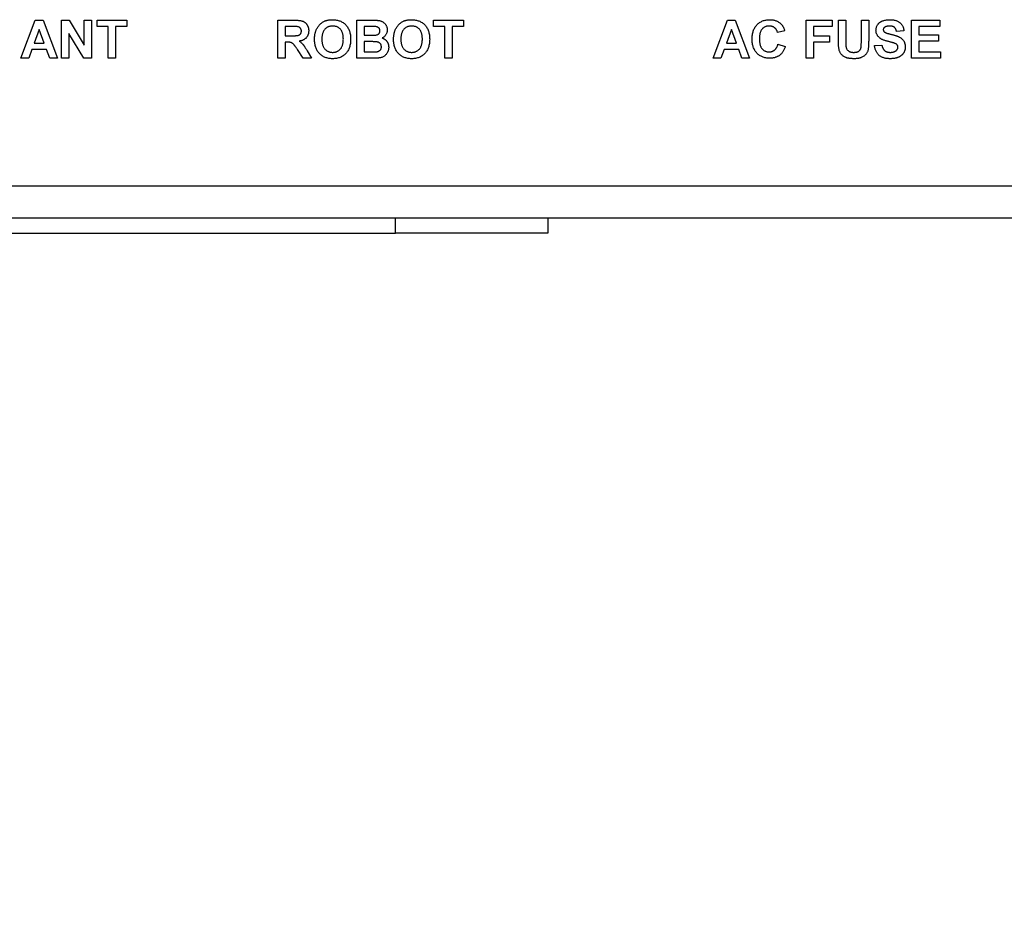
# Model space of a CAD drawing. Header units: millimetres. Extents: x 0 to 3364, y 0 to 2376.
# Tile 47 of 59: x 1426 to 1491, y 978 to 1037. Entities that reach past the tile are written whole.
import ezdxf

# ---------------------------------------------------------------- set-up
doc = ezdxf.new("R2010")
doc.units = ezdxf.units.MM
doc.header["$LTSCALE"] = 0.2
doc.styles.add('Rainbow-5.0 Style', font='malgunsl.ttf')
doc.dimstyles.new('Rainbow-5.0 Style', dxfattribs={"dimtxt": 4, "dimasz": 2.5, "dimexe": 1, "dimexo": 1, "dimgap": 1, "dimtad": 1, "dimdsep": 46, "dimtxsty": 'Rainbow-5.0 Style', "dimcen": 0, "dimclrd": 251, "dimclre": 251, "dimclrt": 7, "dimazin": 3, "dimtp": 0.1, "dimtm": 0.1, "dimtfac": 0.61, "dimtmove": 0, "dimatfit": 3, "dimfxl": 1, "dimlwd": -1, "dimlwe": -1, "dimarcsym": 1})

# ---------------------------------------------------------------- blocks, each defined once
blk = doc.blocks.new('A$C27620f15')
for p, q in [((-53.418, 105.5), (-52.473, 108)), ((-52.473, 108), (-51.964, 108)), ((-51.964, 108), (-51.014, 105.5)), ((-50.758, 105.5), (-50.758, 108)), ((-50.758, 108), (-50.255, 108)), ((-50.255, 108), (-49.251, 106.356)), ((-49.251, 106.356), (-49.251, 108)), ((-49.251, 108), (-48.771, 108)), ((-48.771, 108), (-48.771, 105.5)), ((-48.418, 107.583), (-48.418, 108)), ((-48.418, 108), (-46.463, 108)), ((-47.681, 107.583), (-48.418, 107.583)), ((-47.681, 105.5), (-47.681, 107.583)), ((-47.2, 107.583), (-47.2, 105.5)), ((-46.463, 107.583), (-47.2, 107.583)), ((-46.463, 108), (-46.463, 107.583)), ((-36.527, 105.5), (-36.527, 108)), ((-36.527, 108), (-35.478, 108)), ((-36.046, 107.583), (-36.046, 106.974)), ((-35.638, 107.583), (-36.046, 107.583)), ((-31.335, 105.5), (-31.335, 108)), ((-31.335, 108), (-30.328, 108)), ((-30.549, 107.583), (-30.854, 107.583)), ((-30.854, 107.583), (-30.854, 107.006)), ((-26.303, 107.583), (-26.303, 108)), ((-26.303, 108), (-24.347, 108)), ((-25.565, 107.583), (-26.303, 107.583)), ((-25.565, 105.5), (-25.565, 107.583)), ((-25.085, 107.583), (-25.085, 105.5)), ((-24.347, 107.583), (-25.085, 107.583)), ((-24.347, 108), (-24.347, 107.583)), ((-7.937, 105.5), (-6.992, 108)), ((-6.992, 108), (-6.483, 108)), ((-6.483, 108), (-5.533, 105.5)), ((-1.815, 105.5), (-1.815, 108)), ((-1.815, 108), (-0.117, 108)), ((-0.117, 107.583), (-1.335, 107.583)), ((-1.335, 107.583), (-1.335, 106.974)), ((-0.117, 108), (-0.117, 107.583)), ((0.3, 106.672), (0.3, 108)), ((0.3, 108), (0.781, 108)), ((0.781, 108), (0.781, 106.643)), ((1.806, 106.614), (1.806, 108)), ((1.806, 108), (2.287, 108)), ((2.287, 108), (2.287, 106.692)), ((5.108, 105.5), (5.108, 108)), ((5.108, 108), (6.967, 108)), ((6.967, 107.583), (5.588, 107.583)), ((5.588, 107.583), (5.588, 107.038)), ((6.967, 108), (6.967, 107.583)), ((-52.216, 107.391), (-52.544, 106.494)), ((-51.888, 106.494), (-52.216, 107.391)), ((-50.277, 107.118), (-50.277, 105.5)), ((-49.288, 105.5), (-50.277, 107.118)), ((-36.046, 106.974), (-35.659, 106.974)), ((-30.854, 107.006), (-30.506, 107.006)), ((-6.735, 107.391), (-7.063, 106.494)), ((-6.407, 106.494), (-6.735, 107.391)), ((-3.226, 107.295), (-3.706, 107.199)), ((-1.335, 106.974), (-0.277, 106.974)), ((-0.277, 106.974), (-0.277, 106.558)), ((4.595, 107.295), (4.114, 107.263)), ((5.588, 107.038), (6.871, 107.038)), ((6.871, 107.038), (6.871, 106.622)), ((-52.544, 106.494), (-51.888, 106.494)), ((-36.046, 106.558), (-36.046, 105.5)), ((-35.938, 106.558), (-36.046, 106.558)), ((-30.426, 106.59), (-30.854, 106.59)), ((-30.854, 106.59), (-30.854, 105.917)), ((-7.063, 106.494), (-6.407, 106.494)), ((-3.674, 106.429), (-3.194, 106.269)), ((-1.335, 106.558), (-1.335, 105.5)), ((-0.277, 106.558), (-1.335, 106.558)), ((2.672, 106.333), (3.153, 106.365)), ((6.871, 106.622), (5.588, 106.622)), ((5.588, 106.622), (5.588, 105.917)), ((-52.905, 105.5), (-53.418, 105.5)), ((-52.694, 106.077), (-52.905, 105.5)), ((-51.735, 106.077), (-52.694, 106.077)), ((-51.524, 105.5), (-51.735, 106.077)), ((-51.014, 105.5), (-51.524, 105.5)), ((-50.277, 105.5), (-50.758, 105.5)), ((-48.771, 105.5), (-49.288, 105.5)), ((-47.2, 105.5), (-47.681, 105.5)), ((-36.046, 105.5), (-36.527, 105.5)), ((-34.877, 105.5), (-35.233, 106.067)), ((-34.315, 105.5), (-34.877, 105.5)), ((-34.618, 105.995), (-34.315, 105.5)), ((-30.488, 105.5), (-31.335, 105.5)), ((-30.854, 105.917), (-30.363, 105.917)), ((-25.085, 105.5), (-25.565, 105.5)), ((-7.424, 105.5), (-7.937, 105.5)), ((-7.214, 106.077), (-7.424, 105.5)), ((-6.254, 106.077), (-7.214, 106.077)), ((-6.043, 105.5), (-6.254, 106.077)), ((-5.533, 105.5), (-6.043, 105.5)), ((-1.335, 105.5), (-1.815, 105.5)), ((6.999, 105.5), (5.108, 105.5)), ((5.588, 105.917), (6.999, 105.917)), ((6.999, 105.917), (6.999, 105.5)), ((103.963, 97.1), (-103.963, 97.1)), ((103.853, 95), (-103.853, 95)), ((-28.8, 94), (-28.8, 95)), ((-18.8, 95), (-18.8, 94)), ((-93.8, 94), (-28.8, 94)), ((-18.8, 94), (-28.8, 94))]:
    blk.add_line(p, q)
for points, knots in [([(-35.255, 107.575), (-35.262, 107.576), (-35.278, 107.578), (-35.306, 107.579), (-35.342, 107.581), (-35.385, 107.581), (-35.437, 107.583), (-35.497, 107.583), (-35.565, 107.583), (-35.612, 107.583), (-35.638, 107.583)], [0, 0, 0, 0, 0.052659, 0.124813, 0.21921, 0.333205, 0.469464, 0.625352, 0.802199, 1, 1, 1, 1]), ([(-35.478, 108), (-35.446, 108), (-35.384, 107.999), (-35.296, 107.997), (-35.214, 107.991), (-35.138, 107.984), (-35.07, 107.975), (-35.008, 107.963), (-34.953, 107.95), (-34.904, 107.934), (-34.859, 107.916), (-34.817, 107.895), (-34.778, 107.869), (-34.741, 107.841), (-34.705, 107.81), (-34.673, 107.775), (-34.643, 107.737), (-34.615, 107.697), (-34.59, 107.653), (-34.568, 107.609), (-34.549, 107.562), (-34.534, 107.514), (-34.522, 107.465), (-34.514, 107.413), (-34.508, 107.361), (-34.508, 107.325), (-34.508, 107.307)], [0, 0, 0, 0, 0.069826, 0.134568, 0.194655, 0.249727, 0.300289, 0.346032, 0.387438, 0.424316, 0.459073, 0.493245, 0.527114, 0.561039, 0.595222, 0.629875, 0.664986, 0.701286, 0.737968, 0.774262, 0.810851, 0.84727, 0.884509, 0.92231, 0.960504, 1, 1, 1, 1]), ([(-34.988, 107.285), (-34.989, 107.305), (-34.991, 107.342), (-35.004, 107.395), (-35.027, 107.441), (-35.058, 107.482), (-35.097, 107.516), (-35.143, 107.544), (-35.197, 107.564), (-35.235, 107.571), (-35.255, 107.575)], [0, 0, 0, 0, 0.132872, 0.256356, 0.372788, 0.488671, 0.607002, 0.72889, 0.858318, 1, 1, 1, 1]), ([(-34.011, 107.37), (-33.997, 107.402), (-33.968, 107.464), (-33.914, 107.551), (-33.853, 107.634), (-33.785, 107.711), (-33.712, 107.782), (-33.634, 107.842), (-33.553, 107.895), (-33.496, 107.921), (-33.468, 107.934)], [0, 0, 0, 0, 0.128922, 0.256327, 0.384645, 0.513589, 0.640961, 0.763921, 0.883101, 1, 1, 1, 1]), ([(-32.935, 107.615), (-32.961, 107.615), (-33.011, 107.613), (-33.085, 107.603), (-33.156, 107.587), (-33.222, 107.563), (-33.285, 107.533), (-33.343, 107.495), (-33.398, 107.451), (-33.449, 107.401), (-33.495, 107.343), (-33.534, 107.279), (-33.568, 107.207), (-33.596, 107.129), (-33.616, 107.044), (-33.632, 106.953), (-33.641, 106.855), (-33.642, 106.787), (-33.642, 106.752)], [0, 0, 0, 0, 0.061375, 0.120058, 0.176955, 0.232008, 0.287027, 0.341454, 0.39662, 0.453121, 0.51082, 0.570319, 0.63207, 0.697128, 0.766012, 0.839041, 0.916898, 1, 1, 1, 1]), ([(-33.468, 107.934), (-33.448, 107.942), (-33.409, 107.958), (-33.349, 107.978), (-33.286, 107.994), (-33.221, 108.008), (-33.154, 108.018), (-33.085, 108.027), (-33.014, 108.031), (-32.965, 108.032), (-32.941, 108.032)], [0, 0, 0, 0, 0.115824, 0.23411, 0.354106, 0.476628, 0.602521, 0.731466, 0.863531, 1, 1, 1, 1]), ([(-32.941, 108.032), (-32.897, 108.031), (-32.811, 108.029), (-32.685, 108.013), (-32.566, 107.987), (-32.454, 107.949), (-32.349, 107.901), (-32.25, 107.842), (-32.159, 107.773), (-32.074, 107.693), (-31.998, 107.604), (-31.931, 107.506), (-31.876, 107.399), (-31.83, 107.285), (-31.795, 107.162), (-31.769, 107.031), (-31.754, 106.891), (-31.752, 106.796), (-31.751, 106.746)], [0, 0, 0, 0, 0.06654, 0.13022, 0.191362, 0.250596, 0.30863, 0.366331, 0.424068, 0.482723, 0.541892, 0.601416, 0.661683, 0.723504, 0.787984, 0.855208, 0.925639, 1, 1, 1, 1]), ([(-32.232, 106.759), (-32.233, 106.793), (-32.234, 106.861), (-32.243, 106.959), (-32.258, 107.05), (-32.278, 107.134), (-32.306, 107.212), (-32.338, 107.282), (-32.378, 107.346), (-32.423, 107.403), (-32.473, 107.453), (-32.527, 107.497), (-32.586, 107.533), (-32.648, 107.564), (-32.714, 107.587), (-32.784, 107.603), (-32.858, 107.613), (-32.909, 107.615), (-32.935, 107.615)], [0, 0, 0, 0, 0.083271, 0.161262, 0.234331, 0.303298, 0.367916, 0.429919, 0.488937, 0.54647, 0.602793, 0.657465, 0.71205, 0.766554, 0.822225, 0.879123, 0.938206, 1, 1, 1, 1]), ([(-30.095, 107.575), (-30.103, 107.576), (-30.123, 107.577), (-30.156, 107.578), (-30.199, 107.58), (-30.251, 107.582), (-30.312, 107.582), (-30.383, 107.583), (-30.463, 107.583), (-30.519, 107.583), (-30.549, 107.583)], [0, 0, 0, 0, 0.054243, 0.12824, 0.222081, 0.336875, 0.472602, 0.628175, 0.803608, 1, 1, 1, 1]), ([(-30.328, 108), (-30.303, 108), (-30.257, 108), (-30.189, 107.999), (-30.126, 107.997), (-30.068, 107.995), (-30.015, 107.99), (-29.966, 107.986), (-29.922, 107.981), (-29.87, 107.973), (-29.81, 107.961), (-29.742, 107.938), (-29.677, 107.909), (-29.618, 107.873), (-29.562, 107.83), (-29.51, 107.781), (-29.465, 107.725), (-29.424, 107.663), (-29.389, 107.597), (-29.365, 107.525), (-29.35, 107.449), (-29.348, 107.397), (-29.347, 107.371)], [0, 0, 0, 0, 0.054831, 0.105884, 0.153553, 0.197457, 0.237653, 0.274456, 0.307946, 0.337788, 0.393117, 0.446926, 0.500064, 0.552657, 0.605522, 0.658748, 0.713023, 0.769236, 0.826057, 0.882736, 0.940135, 1, 1, 1, 1]), ([(-29.828, 107.299), (-29.829, 107.318), (-29.83, 107.353), (-29.844, 107.404), (-29.865, 107.449), (-29.895, 107.489), (-29.933, 107.522), (-29.98, 107.548), (-30.035, 107.565), (-30.074, 107.572), (-30.095, 107.575)], [0, 0, 0, 0, 0.13053, 0.250586, 0.366014, 0.479792, 0.596199, 0.718553, 0.852079, 1, 1, 1, 1]), ([(-28.819, 107.37), (-28.804, 107.402), (-28.775, 107.464), (-28.721, 107.551), (-28.66, 107.634), (-28.593, 107.711), (-28.52, 107.782), (-28.442, 107.842), (-28.361, 107.895), (-28.304, 107.921), (-28.275, 107.934)], [0, 0, 0, 0, 0.128922, 0.256327, 0.384645, 0.513589, 0.640961, 0.763921, 0.883101, 1, 1, 1, 1]), ([(-27.742, 107.615), (-27.768, 107.615), (-27.819, 107.613), (-27.893, 107.603), (-27.963, 107.587), (-28.03, 107.563), (-28.092, 107.533), (-28.151, 107.495), (-28.206, 107.451), (-28.256, 107.401), (-28.302, 107.343), (-28.342, 107.279), (-28.376, 107.207), (-28.403, 107.129), (-28.424, 107.044), (-28.44, 106.953), (-28.448, 106.855), (-28.449, 106.787), (-28.45, 106.752)], [0, 0, 0, 0, 0.061375, 0.120058, 0.176955, 0.232008, 0.287027, 0.341454, 0.39662, 0.453121, 0.51082, 0.570319, 0.63207, 0.697128, 0.766012, 0.839041, 0.916898, 1, 1, 1, 1]), ([(-28.275, 107.934), (-28.256, 107.942), (-28.217, 107.958), (-28.156, 107.978), (-28.094, 107.994), (-28.029, 108.008), (-27.962, 108.018), (-27.893, 108.027), (-27.821, 108.031), (-27.773, 108.032), (-27.748, 108.032)], [0, 0, 0, 0, 0.115824, 0.23411, 0.354106, 0.476628, 0.602521, 0.731466, 0.863531, 1, 1, 1, 1]), ([(-27.748, 108.032), (-27.704, 108.031), (-27.618, 108.029), (-27.493, 108.013), (-27.374, 107.987), (-27.262, 107.949), (-27.157, 107.901), (-27.058, 107.842), (-26.966, 107.773), (-26.882, 107.693), (-26.805, 107.604), (-26.739, 107.506), (-26.683, 107.399), (-26.638, 107.285), (-26.602, 107.162), (-26.577, 107.031), (-26.562, 106.891), (-26.56, 106.796), (-26.559, 106.746)], [0, 0, 0, 0, 0.06654, 0.13022, 0.191362, 0.250596, 0.30863, 0.366331, 0.424068, 0.482723, 0.541892, 0.601416, 0.661683, 0.723504, 0.787984, 0.855208, 0.925639, 1, 1, 1, 1]), ([(-27.04, 106.759), (-27.04, 106.793), (-27.041, 106.861), (-27.05, 106.959), (-27.065, 107.05), (-27.086, 107.134), (-27.113, 107.212), (-27.146, 107.282), (-27.185, 107.346), (-27.231, 107.403), (-27.281, 107.453), (-27.335, 107.497), (-27.393, 107.533), (-27.455, 107.564), (-27.522, 107.587), (-27.592, 107.603), (-27.666, 107.613), (-27.716, 107.615), (-27.742, 107.615)], [0, 0, 0, 0, 0.083271, 0.161262, 0.234331, 0.303298, 0.367916, 0.429919, 0.488937, 0.54647, 0.602793, 0.657465, 0.71205, 0.766554, 0.822225, 0.879123, 0.938206, 1, 1, 1, 1]), ([(-5.373, 106.744), (-5.372, 106.794), (-5.37, 106.89), (-5.355, 107.031), (-5.331, 107.163), (-5.296, 107.286), (-5.251, 107.401), (-5.196, 107.508), (-5.131, 107.606), (-5.056, 107.695), (-4.973, 107.774), (-4.884, 107.843), (-4.788, 107.902), (-4.686, 107.95), (-4.577, 107.987), (-4.462, 108.013), (-4.341, 108.029), (-4.258, 108.031), (-4.216, 108.032)], [0, 0, 0, 0, 0.075791, 0.147853, 0.216063, 0.281514, 0.344147, 0.40504, 0.464872, 0.524079, 0.582725, 0.640362, 0.697329, 0.754684, 0.813113, 0.873015, 0.935195, 1, 1, 1, 1]), ([(-4.249, 107.615), (-4.273, 107.615), (-4.318, 107.614), (-4.385, 107.604), (-4.449, 107.589), (-4.509, 107.567), (-4.566, 107.539), (-4.619, 107.505), (-4.669, 107.465), (-4.716, 107.419), (-4.757, 107.365), (-4.794, 107.304), (-4.825, 107.236), (-4.849, 107.159), (-4.869, 107.076), (-4.883, 106.984), (-4.89, 106.885), (-4.892, 106.816), (-4.892, 106.781)], [0, 0, 0, 0, 0.058637, 0.114442, 0.169048, 0.221995, 0.274768, 0.326889, 0.380477, 0.434921, 0.491257, 0.55039, 0.612762, 0.67972, 0.751074, 0.828129, 0.911253, 1, 1, 1, 1]), ([(-3.706, 107.199), (-3.71, 107.214), (-3.719, 107.246), (-3.735, 107.29), (-3.754, 107.333), (-3.777, 107.372), (-3.801, 107.409), (-3.83, 107.443), (-3.862, 107.475), (-3.897, 107.504), (-3.934, 107.53), (-3.973, 107.553), (-4.014, 107.573), (-4.058, 107.588), (-4.103, 107.601), (-4.15, 107.609), (-4.199, 107.615), (-4.232, 107.615), (-4.249, 107.615)], [0, 0, 0, 0, 0.065702, 0.129415, 0.191523, 0.252186, 0.31235, 0.372124, 0.433096, 0.493819, 0.554747, 0.61575, 0.676633, 0.738217, 0.801142, 0.865493, 0.931257, 1, 1, 1, 1]), ([(-4.216, 108.032), (-4.179, 108.031), (-4.106, 108.029), (-4, 108.017), (-3.9, 107.995), (-3.804, 107.966), (-3.715, 107.927), (-3.63, 107.88), (-3.551, 107.824), (-3.503, 107.781), (-3.479, 107.759)], [0, 0, 0, 0, 0.137314, 0.269222, 0.396222, 0.51914, 0.640112, 0.759624, 0.878992, 1, 1, 1, 1]), ([(-3.479, 107.759), (-3.465, 107.745), (-3.436, 107.716), (-3.399, 107.669), (-3.363, 107.618), (-3.33, 107.562), (-3.3, 107.501), (-3.272, 107.436), (-3.247, 107.367), (-3.233, 107.32), (-3.226, 107.295)], [0, 0, 0, 0, 0.110662, 0.223923, 0.340367, 0.461367, 0.587913, 0.71931, 0.855956, 1, 1, 1, 1]), ([(2.768, 107.341), (2.769, 107.373), (2.771, 107.434), (2.793, 107.525), (2.826, 107.613), (2.864, 107.683), (2.901, 107.735), (2.932, 107.773), (2.965, 107.808), (3.003, 107.841), (3.042, 107.871), (3.085, 107.898), (3.13, 107.924), (3.195, 107.955), (3.284, 107.986), (3.4, 108.013), (3.526, 108.029), (3.614, 108.031), (3.659, 108.032)], [0, 0, 0, 0, 0.073758, 0.146314, 0.219931, 0.295355, 0.333985, 0.372228, 0.410559, 0.449522, 0.48845, 0.5285, 0.569766, 0.611707, 0.699547, 0.793005, 0.892708, 1, 1, 1, 1]), ([(3.327, 107.527), (3.315, 107.517), (3.292, 107.498), (3.267, 107.461), (3.251, 107.42), (3.25, 107.39), (3.249, 107.375)], [0, 0, 0, 0, 0.259464, 0.502502, 0.744885, 1, 1, 1, 1]), ([(3.665, 107.615), (3.647, 107.615), (3.613, 107.614), (3.564, 107.611), (3.517, 107.603), (3.473, 107.594), (3.432, 107.582), (3.394, 107.566), (3.359, 107.548), (3.338, 107.534), (3.327, 107.527)], [0, 0, 0, 0, 0.148335, 0.288592, 0.421401, 0.547152, 0.666859, 0.782766, 0.892668, 1, 1, 1, 1]), ([(3.659, 108.032), (3.696, 108.032), (3.768, 108.031), (3.873, 108.021), (3.97, 108.006), (4.061, 107.984), (4.144, 107.955), (4.22, 107.921), (4.29, 107.88), (4.351, 107.833), (4.406, 107.78), (4.454, 107.723), (4.495, 107.662), (4.53, 107.597), (4.557, 107.528), (4.577, 107.454), (4.59, 107.376), (4.593, 107.322), (4.595, 107.295)], [0, 0, 0, 0, 0.08282, 0.161084, 0.23435, 0.303453, 0.368554, 0.430806, 0.490159, 0.547891, 0.604075, 0.659129, 0.713948, 0.768331, 0.823595, 0.880408, 0.93902, 1, 1, 1, 1]), ([(4.114, 107.263), (4.111, 107.278), (4.106, 107.307), (4.094, 107.349), (4.081, 107.388), (4.065, 107.424), (4.047, 107.456), (4.026, 107.485), (4.004, 107.511), (3.978, 107.533), (3.95, 107.553), (3.919, 107.569), (3.885, 107.584), (3.847, 107.596), (3.806, 107.604), (3.762, 107.611), (3.714, 107.614), (3.682, 107.615), (3.665, 107.615)], [0, 0, 0, 0, 0.071942, 0.140207, 0.204905, 0.264912, 0.322857, 0.378531, 0.431843, 0.484049, 0.536898, 0.59195, 0.649895, 0.711385, 0.777189, 0.846914, 0.920798, 1, 1, 1, 1]), ([(-35.659, 106.974), (-35.629, 106.974), (-35.572, 106.975), (-35.491, 106.976), (-35.419, 106.978), (-35.356, 106.982), (-35.301, 106.985), (-35.256, 106.99), (-35.219, 106.996), (-35.182, 107.005), (-35.144, 107.02), (-35.104, 107.043), (-35.07, 107.071), (-35.04, 107.104), (-35.017, 107.143), (-35, 107.187), (-34.991, 107.235), (-34.989, 107.268), (-34.988, 107.285)], [0, 0, 0, 0, 0.106122, 0.20218, 0.287584, 0.36299, 0.427194, 0.481468, 0.525327, 0.559548, 0.615694, 0.669595, 0.72182, 0.77391, 0.827085, 0.881359, 0.938795, 1, 1, 1, 1]), ([(-34.508, 107.307), (-34.508, 107.285), (-34.509, 107.24), (-34.517, 107.175), (-34.529, 107.113), (-34.545, 107.054), (-34.569, 106.998), (-34.595, 106.945), (-34.627, 106.894), (-34.664, 106.848), (-34.706, 106.804), (-34.753, 106.765), (-34.805, 106.73), (-34.861, 106.699), (-34.923, 106.673), (-34.989, 106.651), (-35.06, 106.633), (-35.109, 106.624), (-35.135, 106.62)], [0, 0, 0, 0, 0.066195, 0.129362, 0.190795, 0.250525, 0.308782, 0.366645, 0.423722, 0.481911, 0.540044, 0.599083, 0.659656, 0.721689, 0.786833, 0.854049, 0.925302, 1, 1, 1, 1]), ([(-34.123, 106.735), (-34.123, 106.766), (-34.123, 106.827), (-34.117, 106.916), (-34.109, 107.001), (-34.096, 107.082), (-34.08, 107.16), (-34.061, 107.234), (-34.039, 107.304), (-34.02, 107.349), (-34.011, 107.37)], [0, 0, 0, 0, 0.142626, 0.280099, 0.411798, 0.538154, 0.660002, 0.777042, 0.890637, 1, 1, 1, 1]), ([(-32.935, 105.885), (-32.91, 105.885), (-32.86, 105.887), (-32.788, 105.897), (-32.719, 105.914), (-32.654, 105.938), (-32.592, 105.969), (-32.534, 106.006), (-32.479, 106.051), (-32.428, 106.102), (-32.382, 106.161), (-32.342, 106.226), (-32.307, 106.299), (-32.279, 106.377), (-32.258, 106.463), (-32.243, 106.556), (-32.233, 106.655), (-32.233, 106.723), (-32.232, 106.759)], [0, 0, 0, 0, 0.059322, 0.116755, 0.172136, 0.226881, 0.280766, 0.335336, 0.390928, 0.447913, 0.506402, 0.566704, 0.629258, 0.695109, 0.764382, 0.838031, 0.916611, 1, 1, 1, 1]), ([(-30.506, 107.006), (-30.481, 107.006), (-30.435, 107.006), (-30.368, 107.007), (-30.309, 107.007), (-30.257, 107.008), (-30.212, 107.01), (-30.175, 107.011), (-30.146, 107.013), (-30.128, 107.014), (-30.121, 107.015)], [0, 0, 0, 0, 0.19106, 0.363929, 0.517302, 0.652498, 0.76824, 0.864499, 0.941282, 1, 1, 1, 1]), ([(-30.121, 107.015), (-30.099, 107.018), (-30.057, 107.024), (-29.999, 107.043), (-29.949, 107.069), (-29.905, 107.102), (-29.871, 107.143), (-29.846, 107.19), (-29.831, 107.242), (-29.829, 107.28), (-29.828, 107.299)], [0, 0, 0, 0, 0.14526, 0.279181, 0.403147, 0.522445, 0.638838, 0.753413, 0.872034, 1, 1, 1, 1]), ([(-29.347, 107.371), (-29.348, 107.342), (-29.35, 107.285), (-29.368, 107.202), (-29.397, 107.122), (-29.437, 107.048), (-29.486, 106.979), (-29.544, 106.919), (-29.611, 106.867), (-29.661, 106.842), (-29.686, 106.829)], [0, 0, 0, 0, 0.127883, 0.252157, 0.376787, 0.502926, 0.628342, 0.751132, 0.874457, 1, 1, 1, 1]), ([(-29.686, 106.829), (-29.669, 106.823), (-29.636, 106.811), (-29.588, 106.79), (-29.543, 106.766), (-29.501, 106.739), (-29.462, 106.71), (-29.426, 106.676), (-29.393, 106.641), (-29.363, 106.602), (-29.337, 106.561), (-29.314, 106.518), (-29.295, 106.474), (-29.278, 106.427), (-29.267, 106.379), (-29.257, 106.329), (-29.253, 106.277), (-29.252, 106.242), (-29.251, 106.225)], [0, 0, 0, 0, 0.067041, 0.132557, 0.19578, 0.258217, 0.318868, 0.379478, 0.440087, 0.500739, 0.561785, 0.621919, 0.682673, 0.743576, 0.805446, 0.868975, 0.933677, 1, 1, 1, 1]), ([(-28.931, 106.735), (-28.931, 106.766), (-28.93, 106.827), (-28.924, 106.916), (-28.916, 107.001), (-28.903, 107.082), (-28.888, 107.16), (-28.869, 107.234), (-28.846, 107.304), (-28.828, 107.349), (-28.819, 107.37)], [0, 0, 0, 0, 0.142626, 0.280099, 0.411798, 0.538154, 0.660002, 0.777042, 0.890637, 1, 1, 1, 1]), ([(-27.742, 105.885), (-27.717, 105.885), (-27.668, 105.887), (-27.596, 105.897), (-27.527, 105.914), (-27.462, 105.938), (-27.4, 105.969), (-27.342, 106.006), (-27.287, 106.051), (-27.236, 106.102), (-27.189, 106.161), (-27.149, 106.226), (-27.115, 106.299), (-27.087, 106.377), (-27.066, 106.463), (-27.051, 106.556), (-27.041, 106.655), (-27.04, 106.723), (-27.04, 106.759)], [0, 0, 0, 0, 0.059322, 0.116755, 0.172136, 0.226881, 0.280766, 0.335336, 0.390928, 0.447913, 0.506402, 0.566704, 0.629258, 0.695109, 0.764382, 0.838031, 0.916611, 1, 1, 1, 1]), ([(-4.892, 106.781), (-4.892, 106.743), (-4.89, 106.671), (-4.883, 106.567), (-4.869, 106.471), (-4.85, 106.383), (-4.825, 106.303), (-4.794, 106.232), (-4.758, 106.169), (-4.716, 106.115), (-4.67, 106.068), (-4.62, 106.028), (-4.567, 105.993), (-4.511, 105.965), (-4.451, 105.944), (-4.387, 105.928), (-4.321, 105.918), (-4.276, 105.917), (-4.252, 105.917)], [0, 0, 0, 0, 0.092201, 0.177656, 0.256733, 0.330177, 0.398063, 0.460995, 0.519731, 0.575527, 0.629114, 0.681254, 0.732498, 0.783792, 0.835623, 0.888379, 0.943008, 1, 1, 1, 1]), ([(2.999, 106.843), (2.98, 106.86), (2.944, 106.894), (2.897, 106.949), (2.857, 107.008), (2.824, 107.069), (2.799, 107.133), (2.781, 107.2), (2.77, 107.27), (2.769, 107.317), (2.768, 107.341)], [0, 0, 0, 0, 0.133054, 0.260864, 0.384835, 0.506941, 0.627504, 0.749214, 0.872651, 1, 1, 1, 1]), ([(3.57, 106.598), (3.537, 106.606), (3.474, 106.622), (3.384, 106.65), (3.301, 106.678), (3.225, 106.708), (3.157, 106.739), (3.097, 106.772), (3.044, 106.806), (3.014, 106.831), (2.999, 106.843)], [0, 0, 0, 0, 0.161735, 0.312041, 0.452204, 0.58122, 0.699855, 0.809224, 0.908455, 1, 1, 1, 1]), ([(3.249, 107.375), (3.249, 107.361), (3.251, 107.333), (3.266, 107.293), (3.29, 107.257), (3.311, 107.237), (3.323, 107.226)], [0, 0, 0, 0, 0.246345, 0.485261, 0.731951, 1, 1, 1, 1]), ([(3.323, 107.226), (3.332, 107.22), (3.352, 107.204), (3.389, 107.185), (3.434, 107.165), (3.487, 107.144), (3.549, 107.124), (3.619, 107.103), (3.697, 107.082), (3.782, 107.061), (3.867, 107.04), (3.95, 107.018), (4.026, 106.996), (4.096, 106.974), (4.16, 106.951), (4.219, 106.929), (4.272, 106.906), (4.333, 106.876), (4.403, 106.835), (4.476, 106.775), (4.54, 106.707), (4.585, 106.644), (4.616, 106.589), (4.636, 106.545), (4.653, 106.499), (4.667, 106.451), (4.677, 106.4), (4.686, 106.347), (4.69, 106.292), (4.691, 106.254), (4.691, 106.235)], [0, 0, 0, 0, 0.018281, 0.040851, 0.06742, 0.098236, 0.13339, 0.172761, 0.216898, 0.265232, 0.314356, 0.360395, 0.4033, 0.443173, 0.480216, 0.513952, 0.544926, 0.573058, 0.625371, 0.67606, 0.726118, 0.776675, 0.802168, 0.82813, 0.85447, 0.881844, 0.909815, 0.938613, 0.968808, 1, 1, 1, 1]), ([(-35.233, 106.067), (-35.249, 106.09), (-35.28, 106.134), (-35.325, 106.195), (-35.367, 106.25), (-35.403, 106.299), (-35.436, 106.34), (-35.465, 106.375), (-35.489, 106.404), (-35.517, 106.433), (-35.549, 106.463), (-35.589, 106.491), (-35.63, 106.514), (-35.673, 106.532), (-35.724, 106.544), (-35.785, 106.552), (-35.857, 106.557), (-35.91, 106.558), (-35.938, 106.558)], [0, 0, 0, 0, 0.09159, 0.174865, 0.249829, 0.31616, 0.3741, 0.42377, 0.464839, 0.498075, 0.554161, 0.607388, 0.658016, 0.706819, 0.760886, 0.827647, 0.9071, 1, 1, 1, 1]), ([(-35.135, 106.62), (-35.11, 106.604), (-35.062, 106.572), (-34.996, 106.52), (-34.937, 106.465), (-34.892, 106.416), (-34.857, 106.373), (-34.829, 106.336), (-34.799, 106.293), (-34.767, 106.244), (-34.733, 106.19), (-34.696, 106.13), (-34.658, 106.064), (-34.632, 106.019), (-34.618, 105.995)], [0, 0, 0, 0, 0.10712, 0.209649, 0.307658, 0.402219, 0.451672, 0.508779, 0.572757, 0.64366, 0.721852, 0.807549, 0.900259, 1, 1, 1, 1]), ([(-32.934, 105.468), (-32.978, 105.469), (-33.065, 105.471), (-33.191, 105.487), (-33.311, 105.513), (-33.423, 105.551), (-33.529, 105.597), (-33.627, 105.656), (-33.719, 105.725), (-33.803, 105.804), (-33.879, 105.892), (-33.944, 105.99), (-34, 106.094), (-34.045, 106.207), (-34.081, 106.328), (-34.105, 106.457), (-34.12, 106.593), (-34.122, 106.687), (-34.123, 106.735)], [0, 0, 0, 0, 0.067555, 0.132224, 0.19408, 0.253925, 0.312527, 0.370537, 0.428356, 0.487097, 0.546163, 0.605433, 0.665483, 0.72697, 0.790718, 0.857154, 0.926601, 1, 1, 1, 1]), ([(-33.642, 106.752), (-33.642, 106.717), (-33.641, 106.65), (-33.631, 106.553), (-33.616, 106.462), (-33.594, 106.377), (-33.566, 106.299), (-33.532, 106.228), (-33.491, 106.162), (-33.444, 106.104), (-33.392, 106.052), (-33.337, 106.008), (-33.278, 105.969), (-33.215, 105.939), (-33.15, 105.914), (-33.081, 105.897), (-33.009, 105.887), (-32.96, 105.885), (-32.935, 105.885)], [0, 0, 0, 0, 0.082097, 0.158979, 0.231779, 0.300627, 0.365962, 0.428378, 0.4891, 0.54829, 0.606037, 0.662131, 0.717441, 0.772225, 0.827163, 0.882835, 0.94047, 1, 1, 1, 1]), ([(-31.751, 106.746), (-31.752, 106.698), (-31.754, 106.603), (-31.769, 106.464), (-31.794, 106.334), (-31.83, 106.212), (-31.874, 106.098), (-31.931, 105.992), (-31.996, 105.894), (-32.072, 105.806), (-32.155, 105.726), (-32.247, 105.657), (-32.344, 105.598), (-32.449, 105.55), (-32.561, 105.513), (-32.679, 105.487), (-32.804, 105.471), (-32.89, 105.469), (-32.934, 105.468)], [0, 0, 0, 0, 0.074278, 0.144606, 0.211667, 0.275783, 0.337863, 0.39825, 0.45762, 0.516768, 0.57539, 0.6331, 0.690914, 0.749047, 0.808298, 0.869542, 0.933334, 1, 1, 1, 1]), ([(-29.732, 106.246), (-29.733, 106.264), (-29.734, 106.3), (-29.745, 106.351), (-29.763, 106.397), (-29.789, 106.439), (-29.82, 106.477), (-29.86, 106.509), (-29.905, 106.535), (-29.948, 106.552), (-29.989, 106.563), (-30.028, 106.571), (-30.075, 106.576), (-30.13, 106.581), (-30.192, 106.585), (-30.263, 106.588), (-30.342, 106.589), (-30.397, 106.59), (-30.426, 106.59)], [0, 0, 0, 0, 0.06201, 0.120696, 0.176255, 0.231267, 0.286442, 0.342925, 0.401446, 0.463858, 0.500356, 0.545451, 0.598688, 0.661396, 0.732508, 0.81263, 0.901781, 1, 1, 1, 1]), ([(-29.999, 105.932), (-29.98, 105.936), (-29.943, 105.944), (-29.892, 105.966), (-29.845, 105.995), (-29.805, 106.031), (-29.772, 106.075), (-29.749, 106.126), (-29.734, 106.184), (-29.733, 106.225), (-29.732, 106.246)], [0, 0, 0, 0, 0.128882, 0.250408, 0.369283, 0.487615, 0.607843, 0.730168, 0.85905, 1, 1, 1, 1]), ([(-29.251, 106.225), (-29.252, 106.196), (-29.254, 106.14), (-29.269, 106.056), (-29.295, 105.973), (-29.329, 105.893), (-29.372, 105.816), (-29.422, 105.747), (-29.48, 105.687), (-29.545, 105.633), (-29.618, 105.589), (-29.699, 105.555), (-29.788, 105.53), (-29.85, 105.521), (-29.882, 105.517)], [0, 0, 0, 0, 0.081255, 0.162135, 0.244884, 0.329397, 0.413636, 0.495044, 0.574817, 0.654649, 0.735398, 0.818839, 0.906654, 1, 1, 1, 1]), ([(-27.741, 105.468), (-27.786, 105.469), (-27.872, 105.471), (-27.999, 105.487), (-28.118, 105.513), (-28.231, 105.551), (-28.336, 105.597), (-28.435, 105.656), (-28.526, 105.725), (-28.61, 105.804), (-28.686, 105.892), (-28.751, 105.99), (-28.808, 106.094), (-28.852, 106.207), (-28.888, 106.328), (-28.913, 106.457), (-28.928, 106.593), (-28.93, 106.687), (-28.931, 106.735)], [0, 0, 0, 0, 0.067555, 0.132224, 0.19408, 0.253925, 0.312527, 0.370537, 0.428356, 0.487097, 0.546163, 0.605433, 0.665483, 0.72697, 0.790718, 0.857154, 0.926601, 1, 1, 1, 1]), ([(-28.45, 106.752), (-28.45, 106.717), (-28.449, 106.65), (-28.439, 106.553), (-28.424, 106.462), (-28.402, 106.377), (-28.374, 106.299), (-28.339, 106.228), (-28.299, 106.162), (-28.251, 106.104), (-28.2, 106.052), (-28.144, 106.008), (-28.086, 105.969), (-28.023, 105.939), (-27.958, 105.914), (-27.889, 105.897), (-27.817, 105.887), (-27.767, 105.885), (-27.742, 105.885)], [0, 0, 0, 0, 0.082097, 0.158979, 0.231779, 0.300627, 0.365962, 0.428378, 0.4891, 0.54829, 0.606037, 0.662131, 0.717441, 0.772225, 0.827163, 0.882835, 0.94047, 1, 1, 1, 1]), ([(-26.559, 106.746), (-26.56, 106.698), (-26.562, 106.603), (-26.577, 106.464), (-26.601, 106.334), (-26.638, 106.212), (-26.682, 106.098), (-26.738, 105.992), (-26.803, 105.894), (-26.879, 105.806), (-26.963, 105.726), (-27.054, 105.657), (-27.152, 105.598), (-27.257, 105.55), (-27.368, 105.513), (-27.487, 105.487), (-27.612, 105.471), (-27.698, 105.469), (-27.741, 105.468)], [0, 0, 0, 0, 0.074278, 0.144606, 0.211667, 0.275783, 0.337863, 0.39825, 0.45762, 0.516768, 0.57539, 0.6331, 0.690914, 0.749047, 0.808298, 0.869542, 0.933334, 1, 1, 1, 1]), ([(-4.233, 105.5), (-4.273, 105.501), (-4.353, 105.502), (-4.47, 105.519), (-4.581, 105.545), (-4.688, 105.581), (-4.787, 105.629), (-4.882, 105.686), (-4.971, 105.754), (-5.054, 105.832), (-5.129, 105.919), (-5.195, 106.015), (-5.25, 106.117), (-5.295, 106.228), (-5.33, 106.347), (-5.355, 106.473), (-5.37, 106.606), (-5.372, 106.698), (-5.373, 106.744)], [0, 0, 0, 0, 0.064066, 0.126019, 0.185825, 0.244304, 0.302279, 0.360196, 0.418835, 0.478842, 0.539358, 0.600002, 0.661055, 0.723669, 0.788261, 0.855679, 0.925932, 1, 1, 1, 1]), ([(-4.252, 105.917), (-4.235, 105.917), (-4.201, 105.918), (-4.151, 105.923), (-4.103, 105.934), (-4.057, 105.947), (-4.012, 105.964), (-3.97, 105.986), (-3.929, 106.011), (-3.891, 106.04), (-3.854, 106.073), (-3.82, 106.111), (-3.789, 106.153), (-3.761, 106.2), (-3.734, 106.251), (-3.712, 106.307), (-3.691, 106.366), (-3.68, 106.408), (-3.674, 106.429)], [0, 0, 0, 0, 0.061261, 0.120461, 0.178741, 0.235724, 0.291792, 0.348406, 0.404979, 0.462271, 0.52076, 0.580529, 0.642578, 0.707405, 0.77492, 0.84633, 0.921134, 1, 1, 1, 1]), ([(-3.194, 106.269), (-3.203, 106.238), (-3.222, 106.176), (-3.258, 106.088), (-3.298, 106.006), (-3.342, 105.929), (-3.392, 105.86), (-3.445, 105.796), (-3.504, 105.739), (-3.568, 105.688), (-3.635, 105.643), (-3.708, 105.605), (-3.785, 105.573), (-3.866, 105.546), (-3.951, 105.525), (-4.041, 105.511), (-4.136, 105.502), (-4.2, 105.501), (-4.233, 105.5)], [0, 0, 0, 0, 0.070415, 0.137895, 0.202903, 0.265168, 0.325675, 0.384566, 0.442764, 0.500294, 0.557901, 0.61591, 0.675133, 0.73552, 0.798252, 0.862854, 0.929784, 1, 1, 1, 1]), ([(0.349, 106.04), (0.345, 106.059), (0.337, 106.099), (0.327, 106.162), (0.318, 106.231), (0.312, 106.307), (0.307, 106.389), (0.302, 106.478), (0.301, 106.573), (0.3, 106.638), (0.3, 106.672)], [0, 0, 0, 0, 0.091009, 0.191694, 0.301428, 0.421825, 0.551546, 0.69059, 0.840572, 1, 1, 1, 1]), ([(0.781, 106.643), (0.781, 106.618), (0.781, 106.569), (0.782, 106.498), (0.783, 106.435), (0.786, 106.38), (0.788, 106.331), (0.791, 106.289), (0.795, 106.254), (0.799, 106.234), (0.8, 106.225)], [0, 0, 0, 0, 0.183825, 0.350939, 0.501381, 0.63401, 0.751139, 0.850563, 0.933476, 1, 1, 1, 1]), ([(0.8, 106.225), (0.807, 106.2), (0.82, 106.151), (0.855, 106.085), (0.903, 106.026), (0.951, 105.984), (0.994, 105.955), (1.031, 105.937), (1.07, 105.92), (1.112, 105.908), (1.157, 105.897), (1.205, 105.89), (1.256, 105.885), (1.291, 105.885), (1.309, 105.885)], [0, 0, 0, 0, 0.114743, 0.225944, 0.336553, 0.451505, 0.51108, 0.572546, 0.635866, 0.701908, 0.770586, 0.84345, 0.919606, 1, 1, 1, 1]), ([(1.309, 105.885), (1.327, 105.885), (1.362, 105.886), (1.413, 105.889), (1.46, 105.897), (1.504, 105.906), (1.545, 105.918), (1.582, 105.933), (1.616, 105.951), (1.656, 105.978), (1.698, 106.016), (1.739, 106.069), (1.769, 106.126), (1.782, 106.179), (1.789, 106.225), (1.794, 106.265), (1.798, 106.31), (1.801, 106.361), (1.804, 106.417), (1.805, 106.478), (1.806, 106.544), (1.806, 106.59), (1.806, 106.614)], [0, 0, 0, 0, 0.051844, 0.100939, 0.146542, 0.189742, 0.23028, 0.268596, 0.305093, 0.339964, 0.406555, 0.469136, 0.529867, 0.591102, 0.62463, 0.66326, 0.707095, 0.755676, 0.808993, 0.867552, 0.93138, 1, 1, 1, 1]), ([(2.287, 106.692), (2.287, 106.656), (2.287, 106.587), (2.285, 106.487), (2.281, 106.396), (2.278, 106.313), (2.272, 106.237), (2.265, 106.171), (2.256, 106.112), (2.244, 106.045), (2.224, 105.971), (2.191, 105.888), (2.148, 105.813), (2.097, 105.745), (2.037, 105.684), (1.967, 105.63), (1.889, 105.582), (1.817, 105.548), (1.754, 105.525), (1.703, 105.51), (1.648, 105.497), (1.59, 105.486), (1.528, 105.478), (1.463, 105.472), (1.394, 105.468), (1.347, 105.468), (1.323, 105.468)], [0, 0, 0, 0, 0.058982, 0.113333, 0.163067, 0.208721, 0.249811, 0.286329, 0.318613, 0.346676, 0.397089, 0.445109, 0.491815, 0.537636, 0.583978, 0.631445, 0.68132, 0.733845, 0.76149, 0.790601, 0.821199, 0.85339, 0.887296, 0.923217, 0.960675, 1, 1, 1, 1]), ([(3.696, 105.468), (3.658, 105.469), (3.584, 105.47), (3.476, 105.481), (3.375, 105.497), (3.281, 105.521), (3.194, 105.552), (3.113, 105.59), (3.04, 105.636), (2.972, 105.687), (2.912, 105.746), (2.858, 105.811), (2.811, 105.883), (2.77, 105.961), (2.736, 106.045), (2.707, 106.135), (2.686, 106.232), (2.676, 106.299), (2.672, 106.333)], [0, 0, 0, 0, 0.076122, 0.148212, 0.216241, 0.280668, 0.34231, 0.401421, 0.458656, 0.514793, 0.570722, 0.626653, 0.683482, 0.741844, 0.802144, 0.865151, 0.930811, 1, 1, 1, 1]), ([(3.153, 106.365), (3.156, 106.345), (3.164, 106.306), (3.18, 106.251), (3.199, 106.199), (3.22, 106.151), (3.244, 106.107), (3.272, 106.067), (3.302, 106.031), (3.335, 106), (3.372, 105.973), (3.411, 105.95), (3.454, 105.929), (3.499, 105.913), (3.547, 105.9), (3.599, 105.891), (3.653, 105.886), (3.69, 105.885), (3.709, 105.885)], [0, 0, 0, 0, 0.075285, 0.146236, 0.213456, 0.277502, 0.33853, 0.397652, 0.454745, 0.510362, 0.565639, 0.622097, 0.67924, 0.738115, 0.799044, 0.863264, 0.929939, 1, 1, 1, 1]), ([(3.976, 106.489), (3.967, 106.492), (3.948, 106.498), (3.915, 106.508), (3.875, 106.519), (3.828, 106.533), (3.773, 106.546), (3.712, 106.563), (3.643, 106.579), (3.595, 106.591), (3.57, 106.598)], [0, 0, 0, 0, 0.065228, 0.145969, 0.245215, 0.361498, 0.495676, 0.646055, 0.814352, 1, 1, 1, 1]), ([(4.691, 106.235), (4.691, 106.217), (4.69, 106.182), (4.684, 106.13), (4.675, 106.078), (4.662, 106.028), (4.645, 105.978), (4.625, 105.929), (4.601, 105.881), (4.573, 105.835), (4.542, 105.789), (4.507, 105.748), (4.47, 105.708), (4.429, 105.673), (4.386, 105.639), (4.339, 105.609), (4.289, 105.582), (4.237, 105.558), (4.181, 105.537), (4.121, 105.518), (4.059, 105.503), (3.993, 105.49), (3.923, 105.48), (3.851, 105.473), (3.775, 105.469), (3.723, 105.468), (3.696, 105.468)], [0, 0, 0, 0, 0.037524, 0.074519, 0.111158, 0.147709, 0.184737, 0.222181, 0.259833, 0.298539, 0.337199, 0.375653, 0.413687, 0.45179, 0.490635, 0.529785, 0.569677, 0.610518, 0.6525, 0.696246, 0.741804, 0.789396, 0.838723, 0.890254, 0.944098, 1, 1, 1, 1]), ([(3.709, 105.885), (3.73, 105.885), (3.768, 105.885), (3.825, 105.891), (3.878, 105.898), (3.927, 105.91), (3.972, 105.923), (4.013, 105.942), (4.051, 105.963), (4.084, 105.987), (4.113, 106.013), (4.139, 106.041), (4.162, 106.069), (4.179, 106.1), (4.193, 106.13), (4.203, 106.163), (4.209, 106.196), (4.21, 106.218), (4.21, 106.23)], [0, 0, 0, 0, 0.088611, 0.172353, 0.250759, 0.324349, 0.393928, 0.460037, 0.522848, 0.58369, 0.642236, 0.697606, 0.750761, 0.801402, 0.851621, 0.900196, 0.949716, 1, 1, 1, 1]), ([(4.21, 106.23), (4.21, 106.244), (4.209, 106.272), (4.198, 106.312), (4.182, 106.349), (4.158, 106.382), (4.126, 106.413), (4.085, 106.441), (4.034, 106.467), (3.996, 106.481), (3.976, 106.489)], [0, 0, 0, 0, 0.113119, 0.2213, 0.325895, 0.431605, 0.54614, 0.677623, 0.828428, 1, 1, 1, 1]), ([(-29.882, 105.517), (-29.895, 105.516), (-29.923, 105.514), (-29.971, 105.511), (-30.03, 105.508), (-30.1, 105.506), (-30.182, 105.504), (-30.274, 105.502), (-30.377, 105.501), (-30.45, 105.5), (-30.488, 105.5)], [0, 0, 0, 0, 0.061321, 0.140766, 0.238316, 0.354022, 0.487867, 0.640687, 0.810851, 1, 1, 1, 1]), ([(-30.363, 105.917), (-30.34, 105.917), (-30.297, 105.916), (-30.235, 105.918), (-30.18, 105.918), (-30.131, 105.921), (-30.088, 105.922), (-30.053, 105.925), (-30.024, 105.928), (-30.006, 105.931), (-29.999, 105.932)], [0, 0, 0, 0, 0.188097, 0.356994, 0.509418, 0.64271, 0.759541, 0.857263, 0.937473, 1, 1, 1, 1]), ([(1.323, 105.468), (1.294, 105.468), (1.238, 105.469), (1.157, 105.472), (1.081, 105.479), (1.011, 105.488), (0.946, 105.499), (0.886, 105.513), (0.832, 105.53), (0.767, 105.555), (0.695, 105.593), (0.617, 105.643), (0.548, 105.7), (0.49, 105.763), (0.441, 105.829), (0.401, 105.898), (0.369, 105.968), (0.356, 106.016), (0.349, 106.04)], [0, 0, 0, 0, 0.070538, 0.136643, 0.19843, 0.255974, 0.309795, 0.359633, 0.405792, 0.448643, 0.528319, 0.60374, 0.675825, 0.745624, 0.812974, 0.877093, 0.939514, 1, 1, 1, 1])]:
    blk.add_open_spline(points, degree=3, knots=knots)
blk = doc.blocks.new('*D73')
at = {"color": 251, "linetype": 'ByBlock', "transparency": 16777216}
for p, q in [((1359.733, 1019.003), (1359.733, 841.896)), ((1599.733, 1019.009), (1599.733, 841.896)), ((1372.233, 846.896), (1587.233, 846.896))]:
    blk.add_line(p, q, dxfattribs=at)
at = {"color": 251, "transparency": 16777216}
for points in [[(1372.233, 848.979), (1372.233, 844.812), (1359.733, 846.896)], [(1587.233, 848.979), (1587.233, 844.812), (1599.733, 846.896)]]:
    blk.add_solid(points, dxfattribs=at)
at = {"layer": 'Defpoints', "color": 0, "transparency": 16777216}
for p in [(1359.733, 1024.003), (1599.733, 1024.009), (1599.733, 846.896)]:
    blk.add_point(p, dxfattribs=at)
at = {"color": 7, "transparency": 16777216, "insert": (1479.733, 862.242), "char_height": 20, "attachment_point": 5, "style": 'Rainbow-5.0 Style'}
blk.add_mtext('240', dxfattribs=at)

msp = doc.modelspace()

# ---------------------------------------------------------------- block references
msp.add_blockref('A$C27620f15', (1479.733, 929.003))

# ---------------------------------------------------------------- dimensions: what is measured, and where the dimension line sits
dim = msp.add_linear_dim(base=(1599.733, 846.896), p1=(1359.733, 1024.003), p2=(1599.733, 1024.009), dimstyle='Rainbow-5.0 Style', override={"dimscale": 5})
dim.commit()
dim.dimension.update_dxf_attribs({"geometry": '*D73', "text_midpoint": (1479.733, 862.242)})

doc.saveas('drawing.dxf')
